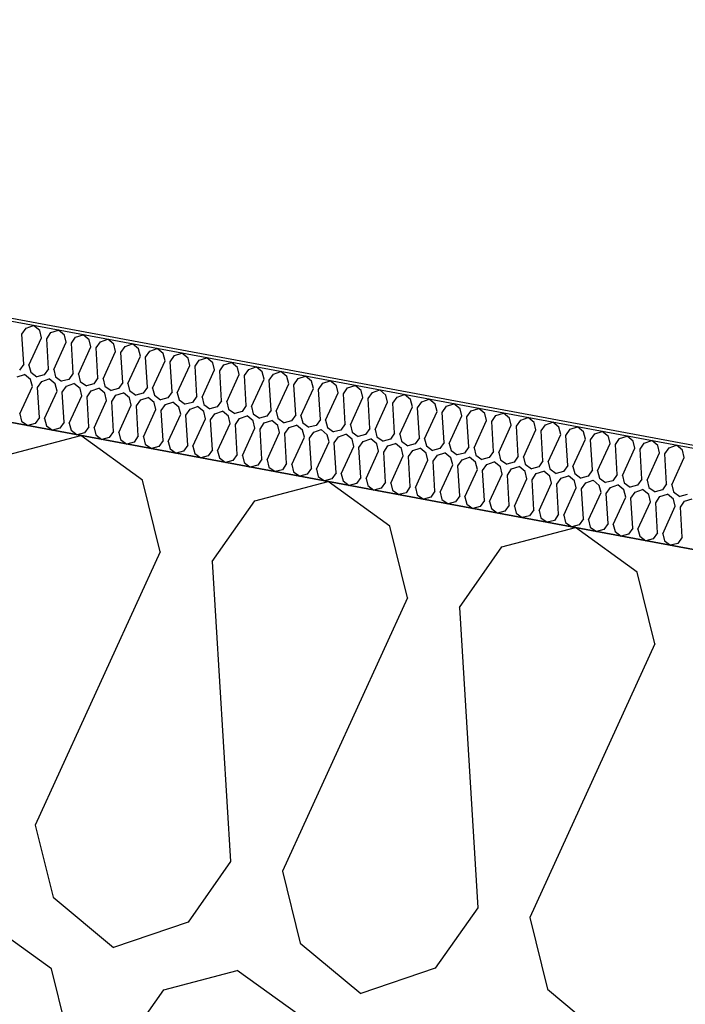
# Model space of a CAD drawing. Header units: millimetres. Extents: x -20520 to 12860, y -2780 to 10870.
# Tile 16 of 147: x -12715 to -12514, y 8038 to 8335. Entities that reach past the tile are written whole.
import ezdxf

# ---------------------------------------------------------------- set-up
doc = ezdxf.new("R2010")
doc.units = ezdxf.units.MM
doc.header["$LTSCALE"] = 0.5
doc.header["$MEASUREMENT"] = 0
doc.linetypes.add('PLINE', pattern=[0])
for name, color, linetype in [('223- Bjelker (Skravur)(Nye konstruksjoner)', 7, 'Continuous'), ('262- Taktekking (Skravur)(Nye konstruksjoner)', 7, 'Continuous'), ('858- Detaljer(Nye konstruksjoner)', 7, 'Continuous')]:
    doc.layers.add(name, color=color, linetype=linetype)
doc.linetypes.add('Membran', pattern='A,0,[2,A-2607.160 Prinsippsnitt fløy F1.Shx,S=0.253968,R=0,X=0,Y=0],-32,0', length=32)

# ---------------------------------------------------------------- blocks, each defined once
blk = doc.blocks.new('*X26')
at = {"layer": '262- Taktekking (Skravur)(Nye konstruksjoner)', "linetype": 'PLINE'}
for p, q in [((-12714.37, 8240.41), (-12713.09, 8242.24)), ((-12713.09, 8242.24), (-12710.84, 8243)), ((-12709.02, 8241.48), (-12710.84, 8243)), ((-12713.82, 8231.36), (-12714.37, 8240.41)), ((-12712.25, 8231.07), (-12708.48, 8239.32)), ((-12708.48, 8239.32), (-12709.02, 8241.48)), ((-12706.91, 8239.02), (-12705.63, 8240.85)), ((-12705.63, 8240.85), (-12703.38, 8241.61)), ((-12701.56, 8240.09), (-12703.38, 8241.61)), ((-12701.02, 8237.93), (-12701.56, 8240.09)), ((-12699.45, 8237.63), (-12698.17, 8239.46)), ((-12698.17, 8239.46), (-12695.92, 8240.22)), ((-12694.1, 8238.7), (-12695.92, 8240.22)), ((-12706.36, 8229.97), (-12706.91, 8239.02)), ((-12704.79, 8229.68), (-12701.02, 8237.93)), ((-12698.9, 8228.58), (-12699.45, 8237.63)), ((-12697.33, 8228.29), (-12693.56, 8236.54)), ((-12693.56, 8236.54), (-12694.1, 8238.7)), ((-12691.99, 8236.25), (-12690.71, 8238.07)), ((-12691.44, 8227.19), (-12691.99, 8236.25)), ((-12690.71, 8238.07), (-12688.46, 8238.83)), ((-12686.64, 8237.32), (-12688.46, 8238.83)), ((-12686.1, 8235.15), (-12686.64, 8237.32)), ((-12684.53, 8234.86), (-12683.25, 8236.68)), ((-12683.25, 8236.68), (-12681, 8237.44)), ((-12679.18, 8235.93), (-12681, 8237.44)), ((-12689.87, 8226.9), (-12686.1, 8235.15)), ((-12683.98, 8225.8), (-12684.53, 8234.86)), ((-12682.41, 8225.51), (-12678.64, 8233.76)), ((-12678.64, 8233.76), (-12679.18, 8235.93)), ((-12677.07, 8233.47), (-12675.79, 8235.3)), ((-12676.52, 8224.41), (-12677.07, 8233.47)), ((-12675.79, 8235.3), (-12673.54, 8236.05)), ((-12671.72, 8234.54), (-12673.54, 8236.05)), ((-12671.18, 8232.37), (-12671.72, 8234.54)), ((-12669.61, 8232.08), (-12668.33, 8233.91)), ((-12668.33, 8233.91), (-12666.08, 8234.66)), ((-12664.26, 8233.15), (-12666.08, 8234.66)), ((-12660.87, 8232.52), (-12658.62, 8233.27)), ((-12656.8, 8231.76), (-12658.62, 8233.27)), ((-12713.82, 8231.36), (-12715.1, 8229.53)), ((-12712.25, 8231.07), (-12711.71, 8228.9)), ((-12674.95, 8224.12), (-12671.18, 8232.37)), ((-12669.06, 8223.02), (-12669.61, 8232.08)), ((-12667.49, 8222.73), (-12663.72, 8230.98)), ((-12663.72, 8230.98), (-12664.26, 8233.15)), ((-12662.15, 8230.69), (-12660.87, 8232.52)), ((-12661.6, 8221.64), (-12662.15, 8230.69)), ((-12656.26, 8229.59), (-12656.8, 8231.76)), ((-12654.69, 8229.3), (-12653.41, 8231.13)), ((-12653.41, 8231.13), (-12651.16, 8231.88)), ((-12649.34, 8230.37), (-12651.16, 8231.88)), ((-12648.8, 8228.2), (-12649.34, 8230.37)), ((-12645.95, 8229.74), (-12643.7, 8230.5)), ((-12641.88, 8228.98), (-12643.7, 8230.5)), ((-12715.84, 8227.5), (-12713.59, 8228.25)), ((-12711.76, 8226.74), (-12713.59, 8228.25)), ((-12711.71, 8228.9), (-12709.86, 8227.56)), ((-12707.64, 8228.14), (-12709.86, 8227.56)), ((-12706.36, 8229.97), (-12707.64, 8228.14)), ((-12704.79, 8229.68), (-12704.26, 8227.51)), ((-12704.26, 8227.51), (-12702.4, 8226.17)), ((-12698.9, 8228.58), (-12700.18, 8226.75)), ((-12697.33, 8228.29), (-12696.8, 8226.12)), ((-12660.03, 8221.34), (-12656.26, 8229.59)), ((-12654.14, 8220.25), (-12654.69, 8229.3)), ((-12652.57, 8219.95), (-12648.8, 8228.2)), ((-12647.23, 8227.91), (-12645.95, 8229.74)), ((-12646.68, 8218.86), (-12647.23, 8227.91)), ((-12641.34, 8226.81), (-12641.88, 8228.98)), ((-12639.77, 8226.52), (-12638.49, 8228.35)), ((-12638.49, 8228.35), (-12636.24, 8229.11)), ((-12634.42, 8227.59), (-12636.24, 8229.11)), ((-12633.88, 8225.42), (-12634.42, 8227.59)), ((-12631.03, 8226.96), (-12628.78, 8227.72)), ((-12626.96, 8226.2), (-12628.78, 8227.72)), ((-12715, 8216.32), (-12711.22, 8224.57)), ((-12711.22, 8224.57), (-12711.76, 8226.74)), ((-12709.66, 8224.28), (-12708.38, 8226.11)), ((-12708.38, 8226.11), (-12706.13, 8226.86)), ((-12704.3, 8225.35), (-12706.13, 8226.86)), ((-12703.77, 8223.18), (-12704.3, 8225.35)), ((-12700.18, 8226.75), (-12702.4, 8226.17)), ((-12702.2, 8222.89), (-12700.92, 8224.72)), ((-12700.92, 8224.72), (-12698.67, 8225.47)), ((-12696.84, 8223.96), (-12698.67, 8225.47)), ((-12696.8, 8226.12), (-12694.94, 8224.78)), ((-12692.72, 8225.36), (-12694.94, 8224.78)), ((-12691.44, 8227.19), (-12692.72, 8225.36)), ((-12689.87, 8226.9), (-12689.34, 8224.73)), ((-12689.34, 8224.73), (-12687.48, 8223.39)), ((-12683.98, 8225.8), (-12685.26, 8223.97)), ((-12682.41, 8225.51), (-12681.88, 8223.34)), ((-12676.52, 8224.41), (-12677.8, 8222.59)), ((-12645.12, 8218.56), (-12641.34, 8226.81)), ((-12639.22, 8217.47), (-12639.77, 8226.52)), ((-12637.66, 8217.18), (-12633.88, 8225.42)), ((-12632.31, 8225.13), (-12631.03, 8226.96)), ((-12631.76, 8216.08), (-12632.31, 8225.13)), ((-12626.42, 8224.03), (-12626.96, 8226.2)), ((-12624.86, 8223.74), (-12623.57, 8225.57)), ((-12623.57, 8225.57), (-12621.33, 8226.33)), ((-12619.5, 8224.81), (-12621.33, 8226.33)), ((-12618.96, 8222.64), (-12619.5, 8224.81)), ((-12616.11, 8224.18), (-12613.87, 8224.94)), ((-12612.04, 8223.42), (-12613.87, 8224.94)), ((-12709.11, 8215.22), (-12709.66, 8224.28)), ((-12707.54, 8214.93), (-12703.77, 8223.18)), ((-12701.65, 8213.84), (-12702.2, 8222.89)), ((-12700.08, 8213.54), (-12696.31, 8221.79)), ((-12696.31, 8221.79), (-12696.84, 8223.96)), ((-12694.74, 8221.5), (-12693.46, 8223.33)), ((-12694.19, 8212.45), (-12694.74, 8221.5)), ((-12693.46, 8223.33), (-12691.21, 8224.08)), ((-12689.38, 8222.57), (-12691.21, 8224.08)), ((-12688.85, 8220.4), (-12689.38, 8222.57)), ((-12685.26, 8223.97), (-12687.48, 8223.39)), ((-12687.28, 8220.11), (-12686, 8221.94)), ((-12686, 8221.94), (-12683.75, 8222.7)), ((-12681.92, 8221.18), (-12683.75, 8222.7)), ((-12681.88, 8223.34), (-12680.02, 8222)), ((-12677.8, 8222.59), (-12680.02, 8222)), ((-12674.95, 8224.12), (-12674.42, 8221.96)), ((-12674.42, 8221.96), (-12672.56, 8220.61)), ((-12669.06, 8223.02), (-12670.34, 8221.2)), ((-12667.49, 8222.73), (-12666.96, 8220.57)), ((-12661.6, 8221.64), (-12662.88, 8219.81)), ((-12660.03, 8221.34), (-12659.5, 8219.18)), ((-12630.2, 8215.79), (-12626.42, 8224.03)), ((-12624.3, 8214.69), (-12624.86, 8223.74)), ((-12622.74, 8214.4), (-12618.96, 8222.64)), ((-12617.4, 8222.35), (-12616.11, 8224.18)), ((-12616.84, 8213.3), (-12617.4, 8222.35)), ((-12611.5, 8221.26), (-12612.04, 8223.42)), ((-12609.94, 8220.96), (-12608.65, 8222.79)), ((-12608.65, 8222.79), (-12606.41, 8223.55)), ((-12604.58, 8222.03), (-12606.41, 8223.55)), ((-12604.04, 8219.87), (-12604.58, 8222.03)), ((-12602.48, 8219.57), (-12601.2, 8221.4)), ((-12601.2, 8221.4), (-12598.95, 8222.16)), ((-12597.12, 8220.64), (-12598.95, 8222.16)), ((-12692.62, 8212.15), (-12688.85, 8220.4)), ((-12686.73, 8211.06), (-12687.28, 8220.11)), ((-12685.16, 8210.76), (-12681.39, 8219.01)), ((-12681.39, 8219.01), (-12681.92, 8221.18)), ((-12679.82, 8218.72), (-12678.54, 8220.55)), ((-12679.27, 8209.67), (-12679.82, 8218.72)), ((-12678.54, 8220.55), (-12676.29, 8221.31)), ((-12674.46, 8219.79), (-12676.29, 8221.31)), ((-12673.93, 8217.62), (-12674.46, 8219.79)), ((-12670.34, 8221.2), (-12672.56, 8220.61)), ((-12672.36, 8217.33), (-12671.08, 8219.16)), ((-12671.08, 8219.16), (-12668.83, 8219.92)), ((-12667, 8218.4), (-12668.83, 8219.92)), ((-12666.47, 8216.23), (-12667, 8218.4)), ((-12666.96, 8220.57), (-12665.1, 8219.22)), ((-12662.88, 8219.81), (-12665.1, 8219.22)), ((-12663.62, 8217.77), (-12661.37, 8218.53)), ((-12659.54, 8217.01), (-12661.37, 8218.53)), ((-12659.5, 8219.18), (-12657.64, 8217.83)), ((-12655.42, 8218.42), (-12657.64, 8217.83)), ((-12654.14, 8220.25), (-12655.42, 8218.42)), ((-12652.57, 8219.95), (-12652.04, 8217.79)), ((-12646.68, 8218.86), (-12647.96, 8217.03)), ((-12645.12, 8218.56), (-12644.58, 8216.4)), ((-12615.28, 8213.01), (-12611.5, 8221.26)), ((-12609.38, 8211.91), (-12609.94, 8220.96)), ((-12607.82, 8211.62), (-12604.04, 8219.87)), ((-12601.92, 8210.52), (-12602.48, 8219.57)), ((-12600.36, 8210.23), (-12596.58, 8218.48)), ((-12596.58, 8218.48), (-12597.12, 8220.64)), ((-12595.02, 8218.18), (-12593.74, 8220.01)), ((-12593.74, 8220.01), (-12591.49, 8220.77)), ((-12589.66, 8219.25), (-12591.49, 8220.77)), ((-12589.12, 8217.09), (-12589.66, 8219.25)), ((-12587.56, 8216.8), (-12586.28, 8218.62)), ((-12586.28, 8218.62), (-12584.03, 8219.38)), ((-12582.2, 8217.86), (-12584.03, 8219.38)), ((-12715, 8216.32), (-12714.46, 8214.16)), ((-12677.7, 8209.38), (-12673.93, 8217.62)), ((-12671.81, 8208.28), (-12672.36, 8217.33)), ((-12670.24, 8207.99), (-12666.47, 8216.23)), ((-12664.9, 8215.94), (-12663.62, 8217.77)), ((-12664.35, 8206.89), (-12664.9, 8215.94)), ((-12659.01, 8214.84), (-12659.54, 8217.01)), ((-12657.44, 8214.55), (-12656.16, 8216.38)), ((-12656.16, 8216.38), (-12653.91, 8217.14)), ((-12652.08, 8215.62), (-12653.91, 8217.14)), ((-12651.55, 8213.46), (-12652.08, 8215.62)), ((-12652.04, 8217.79), (-12650.18, 8216.44)), ((-12647.96, 8217.03), (-12650.18, 8216.44)), ((-12648.7, 8214.99), (-12646.45, 8215.75)), ((-12644.63, 8214.23), (-12646.45, 8215.75)), ((-12644.58, 8216.4), (-12642.72, 8215.05)), ((-12640.5, 8215.64), (-12642.72, 8215.05)), ((-12639.22, 8217.47), (-12640.5, 8215.64)), ((-12637.66, 8217.18), (-12637.12, 8215.01)), ((-12631.76, 8216.08), (-12633.04, 8214.25)), ((-12630.2, 8215.79), (-12629.66, 8213.62)), ((-12594.47, 8209.13), (-12595.02, 8218.18)), ((-12592.9, 8208.84), (-12589.12, 8217.09)), ((-12587.01, 8207.74), (-12587.56, 8216.8)), ((-12585.44, 8207.45), (-12581.66, 8215.7)), ((-12581.66, 8215.7), (-12582.2, 8217.86)), ((-12580.1, 8215.41), (-12578.82, 8217.23)), ((-12579.55, 8206.35), (-12580.1, 8215.41)), ((-12578.82, 8217.23), (-12576.57, 8217.99)), ((-12574.74, 8216.48), (-12576.57, 8217.99)), ((-12574.2, 8214.31), (-12574.74, 8216.48)), ((-12572.64, 8214.02), (-12571.36, 8215.85)), ((-12571.36, 8215.85), (-12569.11, 8216.6)), ((-12567.28, 8215.09), (-12569.11, 8216.6)), ((-12714.46, 8214.16), (-12712.6, 8212.81)), ((-12710.39, 8213.4), (-12712.6, 8212.81)), ((-12709.11, 8215.22), (-12710.39, 8213.4)), ((-12707.54, 8214.93), (-12707, 8212.77)), ((-12707, 8212.77), (-12705.14, 8211.42)), ((-12701.65, 8213.84), (-12702.93, 8212.01)), ((-12700.08, 8213.54), (-12699.54, 8211.38)), ((-12694.19, 8212.45), (-12695.47, 8210.62)), ((-12662.78, 8206.6), (-12659.01, 8214.84)), ((-12656.89, 8205.5), (-12657.44, 8214.55)), ((-12655.32, 8205.21), (-12651.55, 8213.46)), ((-12649.98, 8213.16), (-12648.7, 8214.99)), ((-12649.43, 8204.11), (-12649.98, 8213.16)), ((-12644.09, 8212.07), (-12644.63, 8214.23)), ((-12642.52, 8211.77), (-12641.24, 8213.6)), ((-12641.24, 8213.6), (-12638.99, 8214.36)), ((-12637.17, 8212.84), (-12638.99, 8214.36)), ((-12636.63, 8210.68), (-12637.17, 8212.84)), ((-12637.12, 8215.01), (-12635.26, 8213.67)), ((-12633.04, 8214.25), (-12635.26, 8213.67)), ((-12633.78, 8212.21), (-12631.53, 8212.97)), ((-12629.71, 8211.45), (-12631.53, 8212.97)), ((-12629.66, 8213.62), (-12627.8, 8212.28)), ((-12625.58, 8212.86), (-12627.8, 8212.28)), ((-12624.3, 8214.69), (-12625.58, 8212.86)), ((-12622.74, 8214.4), (-12622.2, 8212.23)), ((-12616.84, 8213.3), (-12618.13, 8211.47)), ((-12615.28, 8213.01), (-12614.74, 8210.84)), ((-12577.98, 8206.06), (-12574.2, 8214.31)), ((-12572.09, 8204.96), (-12572.64, 8214.02)), ((-12570.52, 8204.67), (-12566.75, 8212.92)), ((-12566.75, 8212.92), (-12567.28, 8215.09)), ((-12565.18, 8212.63), (-12563.9, 8214.46)), ((-12564.63, 8203.57), (-12565.18, 8212.63)), ((-12563.9, 8214.46), (-12561.65, 8215.21)), ((-12559.82, 8213.7), (-12561.65, 8215.21)), ((-12559.29, 8211.53), (-12559.82, 8213.7)), ((-12557.72, 8211.24), (-12556.44, 8213.07)), ((-12556.44, 8213.07), (-12554.19, 8213.82)), ((-12552.36, 8212.31), (-12554.19, 8213.82)), ((-12548.98, 8211.68), (-12546.73, 8212.43)), ((-12544.9, 8210.92), (-12546.73, 8212.43)), ((-12702.93, 8212.01), (-12705.14, 8211.42)), ((-12699.54, 8211.38), (-12697.68, 8210.03)), ((-12695.47, 8210.62), (-12697.68, 8210.03)), ((-12692.62, 8212.15), (-12692.08, 8209.99)), ((-12692.08, 8209.99), (-12690.22, 8208.64)), ((-12686.73, 8211.06), (-12688.01, 8209.23)), ((-12685.16, 8210.76), (-12684.62, 8208.6)), ((-12679.27, 8209.67), (-12680.55, 8207.84)), ((-12647.86, 8203.82), (-12644.09, 8212.07)), ((-12641.97, 8202.72), (-12642.52, 8211.77)), ((-12640.4, 8202.43), (-12636.63, 8210.68)), ((-12635.06, 8210.38), (-12633.78, 8212.21)), ((-12634.51, 8201.33), (-12635.06, 8210.38)), ((-12629.17, 8209.29), (-12629.71, 8211.45)), ((-12627.6, 8209), (-12626.32, 8210.82)), ((-12626.32, 8210.82), (-12624.07, 8211.58)), ((-12622.25, 8210.06), (-12624.07, 8211.58)), ((-12621.71, 8207.9), (-12622.25, 8210.06)), ((-12622.2, 8212.23), (-12620.34, 8210.89)), ((-12618.13, 8211.47), (-12620.34, 8210.89)), ((-12618.86, 8209.43), (-12616.61, 8210.19)), ((-12614.79, 8208.68), (-12616.61, 8210.19)), ((-12614.74, 8210.84), (-12612.88, 8209.5)), ((-12610.67, 8210.08), (-12612.88, 8209.5)), ((-12609.38, 8211.91), (-12610.67, 8210.08)), ((-12607.82, 8211.62), (-12607.28, 8209.45)), ((-12607.28, 8209.45), (-12605.42, 8208.11)), ((-12601.92, 8210.52), (-12603.21, 8208.69)), ((-12600.36, 8210.23), (-12599.82, 8208.06)), ((-12563.06, 8203.28), (-12559.29, 8211.53)), ((-12557.17, 8202.19), (-12557.72, 8211.24)), ((-12555.6, 8201.89), (-12551.83, 8210.14)), ((-12551.83, 8210.14), (-12552.36, 8212.31)), ((-12550.26, 8209.85), (-12548.98, 8211.68)), ((-12549.71, 8200.8), (-12550.26, 8209.85)), ((-12544.37, 8208.75), (-12544.9, 8210.92)), ((-12542.8, 8208.46), (-12541.52, 8210.29)), ((-12541.52, 8210.29), (-12539.27, 8211.05)), ((-12537.44, 8209.53), (-12539.27, 8211.05)), ((-12536.91, 8207.36), (-12537.44, 8209.53)), ((-12534.06, 8208.9), (-12531.81, 8209.66)), ((-12529.98, 8208.14), (-12531.81, 8209.66)), ((-12688.01, 8209.23), (-12690.22, 8208.64)), ((-12684.62, 8208.6), (-12682.77, 8207.25)), ((-12680.55, 8207.84), (-12682.77, 8207.25)), ((-12677.7, 8209.38), (-12677.16, 8207.21)), ((-12677.16, 8207.21), (-12675.31, 8205.87)), ((-12671.81, 8208.28), (-12673.09, 8206.45)), ((-12670.24, 8207.99), (-12669.7, 8205.82)), ((-12664.35, 8206.89), (-12665.63, 8205.06)), ((-12662.78, 8206.6), (-12662.24, 8204.43)), ((-12632.94, 8201.04), (-12629.17, 8209.29)), ((-12627.05, 8199.94), (-12627.6, 8209)), ((-12625.48, 8199.65), (-12621.71, 8207.9)), ((-12620.14, 8207.61), (-12618.86, 8209.43)), ((-12619.59, 8198.55), (-12620.14, 8207.61)), ((-12618.02, 8198.26), (-12614.25, 8206.51)), ((-12614.25, 8206.51), (-12614.79, 8208.68)), ((-12612.68, 8206.22), (-12611.4, 8208.05)), ((-12611.4, 8208.05), (-12609.15, 8208.8)), ((-12607.33, 8207.29), (-12609.15, 8208.8)), ((-12606.79, 8205.12), (-12607.33, 8207.29)), ((-12603.21, 8208.69), (-12605.42, 8208.11)), ((-12605.22, 8204.83), (-12603.94, 8206.66)), ((-12603.94, 8206.66), (-12601.69, 8207.41)), ((-12599.87, 8205.9), (-12601.69, 8207.41)), ((-12599.82, 8208.06), (-12597.96, 8206.72)), ((-12595.75, 8207.3), (-12597.96, 8206.72)), ((-12594.47, 8209.13), (-12595.75, 8207.3)), ((-12592.9, 8208.84), (-12592.36, 8206.67)), ((-12592.36, 8206.67), (-12590.5, 8205.33)), ((-12587.01, 8207.74), (-12588.29, 8205.91)), ((-12585.44, 8207.45), (-12584.9, 8205.28)), ((-12548.14, 8200.5), (-12544.37, 8208.75)), ((-12542.25, 8199.41), (-12542.8, 8208.46)), ((-12540.68, 8199.11), (-12536.91, 8207.36)), ((-12535.34, 8207.07), (-12534.06, 8208.9)), ((-12534.79, 8198.02), (-12535.34, 8207.07)), ((-12529.45, 8205.97), (-12529.98, 8208.14)), ((-12527.88, 8205.68), (-12526.6, 8207.51)), ((-12526.6, 8207.51), (-12524.35, 8208.27)), ((-12522.52, 8206.75), (-12524.35, 8208.27)), ((-12521.99, 8204.58), (-12522.52, 8206.75)), ((-12519.14, 8206.12), (-12516.89, 8206.88)), ((-12515.06, 8205.36), (-12516.89, 8206.88)), ((-12673.09, 8206.45), (-12675.31, 8205.87)), ((-12669.7, 8205.82), (-12667.85, 8204.48)), ((-12665.63, 8205.06), (-12667.85, 8204.48)), ((-12662.24, 8204.43), (-12660.39, 8203.09)), ((-12658.17, 8203.67), (-12660.39, 8203.09)), ((-12656.89, 8205.5), (-12658.17, 8203.67)), ((-12655.32, 8205.21), (-12654.78, 8203.04)), ((-12649.43, 8204.11), (-12650.71, 8202.28)), ((-12647.86, 8203.82), (-12647.32, 8201.65)), ((-12612.13, 8197.16), (-12612.68, 8206.22)), ((-12610.56, 8196.87), (-12606.79, 8205.12)), ((-12604.67, 8195.77), (-12605.22, 8204.83)), ((-12603.1, 8195.48), (-12599.33, 8203.73)), ((-12599.33, 8203.73), (-12599.87, 8205.9)), ((-12597.76, 8203.44), (-12596.48, 8205.27)), ((-12596.48, 8205.27), (-12594.23, 8206.02)), ((-12592.41, 8204.51), (-12594.23, 8206.02)), ((-12591.87, 8202.34), (-12592.41, 8204.51)), ((-12588.29, 8205.91), (-12590.5, 8205.33)), ((-12590.3, 8202.05), (-12589.02, 8203.88)), ((-12589.02, 8203.88), (-12586.77, 8204.63)), ((-12584.95, 8203.12), (-12586.77, 8204.63)), ((-12584.9, 8205.28), (-12583.04, 8203.94)), ((-12580.83, 8204.52), (-12583.04, 8203.94)), ((-12579.55, 8206.35), (-12580.83, 8204.52)), ((-12577.98, 8206.06), (-12577.44, 8203.89)), ((-12577.44, 8203.89), (-12575.58, 8202.55)), ((-12572.09, 8204.96), (-12573.37, 8203.14)), ((-12570.52, 8204.67), (-12569.98, 8202.51)), ((-12564.63, 8203.57), (-12565.91, 8201.75)), ((-12533.22, 8197.73), (-12529.45, 8205.97)), ((-12527.33, 8196.63), (-12527.88, 8205.68)), ((-12525.76, 8196.34), (-12521.99, 8204.58)), ((-12520.42, 8204.29), (-12519.14, 8206.12)), ((-12519.87, 8195.24), (-12520.42, 8204.29)), ((-12514.53, 8203.19), (-12515.06, 8205.36)), ((-12654.78, 8203.04), (-12652.93, 8201.7)), ((-12650.71, 8202.28), (-12652.93, 8201.7)), ((-12647.32, 8201.65), (-12645.47, 8200.31)), ((-12643.25, 8200.89), (-12645.47, 8200.31)), ((-12641.97, 8202.72), (-12643.25, 8200.89)), ((-12640.4, 8202.43), (-12639.86, 8200.26)), ((-12634.51, 8201.33), (-12635.79, 8199.5)), ((-12632.94, 8201.04), (-12632.41, 8198.87)), ((-12597.21, 8194.39), (-12597.76, 8203.44)), ((-12595.64, 8194.09), (-12591.87, 8202.34)), ((-12589.75, 8193), (-12590.3, 8202.05)), ((-12588.18, 8192.7), (-12584.41, 8200.95)), ((-12584.41, 8200.95), (-12584.95, 8203.12)), ((-12582.84, 8200.66), (-12581.56, 8202.49)), ((-12582.29, 8191.61), (-12582.84, 8200.66)), ((-12581.56, 8202.49), (-12579.31, 8203.25)), ((-12577.49, 8201.73), (-12579.31, 8203.25)), ((-12576.95, 8199.56), (-12577.49, 8201.73)), ((-12573.37, 8203.14), (-12575.58, 8202.55)), ((-12575.38, 8199.27), (-12574.1, 8201.1)), ((-12574.1, 8201.1), (-12571.85, 8201.86)), ((-12570.03, 8200.34), (-12571.85, 8201.86)), ((-12569.98, 8202.51), (-12568.12, 8201.16)), ((-12565.91, 8201.75), (-12568.12, 8201.16)), ((-12563.06, 8203.28), (-12562.52, 8201.12)), ((-12562.52, 8201.12), (-12560.66, 8199.77)), ((-12557.17, 8202.19), (-12558.45, 8200.36)), ((-12555.6, 8201.89), (-12555.06, 8199.73)), ((-12549.71, 8200.8), (-12550.99, 8198.97)), ((-12518.3, 8194.95), (-12514.53, 8203.19)), ((-12639.86, 8200.26), (-12638.01, 8198.92)), ((-12635.79, 8199.5), (-12638.01, 8198.92)), ((-12632.41, 8198.87), (-12630.55, 8197.53)), ((-12628.33, 8198.11), (-12630.55, 8197.53)), ((-12627.05, 8199.94), (-12628.33, 8198.11)), ((-12625.48, 8199.65), (-12624.95, 8197.48)), ((-12619.59, 8198.55), (-12620.87, 8196.72)), ((-12618.02, 8198.26), (-12617.49, 8196.09)), ((-12580.72, 8191.31), (-12576.95, 8199.56)), ((-12574.83, 8190.22), (-12575.38, 8199.27)), ((-12573.27, 8189.93), (-12569.49, 8198.17)), ((-12569.49, 8198.17), (-12570.03, 8200.34)), ((-12567.92, 8197.88), (-12566.64, 8199.71)), ((-12567.37, 8188.83), (-12567.92, 8197.88)), ((-12566.64, 8199.71), (-12564.39, 8200.47)), ((-12562.57, 8198.95), (-12564.39, 8200.47)), ((-12562.03, 8196.78), (-12562.57, 8198.95)), ((-12558.45, 8200.36), (-12560.66, 8199.77)), ((-12560.46, 8196.49), (-12559.18, 8198.32)), ((-12559.18, 8198.32), (-12556.93, 8199.08)), ((-12555.11, 8197.56), (-12556.93, 8199.08)), ((-12555.06, 8199.73), (-12553.21, 8198.38)), ((-12550.99, 8198.97), (-12553.21, 8198.38)), ((-12551.72, 8196.93), (-12549.48, 8197.69)), ((-12547.65, 8196.17), (-12549.48, 8197.69)), ((-12548.14, 8200.5), (-12547.6, 8198.34)), ((-12547.6, 8198.34), (-12545.75, 8196.99)), ((-12543.53, 8197.58), (-12545.75, 8196.99)), ((-12542.25, 8199.41), (-12543.53, 8197.58)), ((-12540.68, 8199.11), (-12540.14, 8196.95)), ((-12534.79, 8198.02), (-12536.07, 8196.19)), ((-12533.22, 8197.73), (-12532.68, 8195.56)), ((-12624.95, 8197.48), (-12623.09, 8196.14)), ((-12620.87, 8196.72), (-12623.09, 8196.14)), ((-12617.49, 8196.09), (-12615.63, 8194.75)), ((-12613.41, 8195.34), (-12615.63, 8194.75)), ((-12612.13, 8197.16), (-12613.41, 8195.34)), ((-12610.56, 8196.87), (-12610.03, 8194.71)), ((-12610.03, 8194.71), (-12608.17, 8193.36)), ((-12604.67, 8195.77), (-12605.95, 8193.95)), ((-12603.1, 8195.48), (-12602.57, 8193.32)), ((-12565.81, 8188.54), (-12562.03, 8196.78)), ((-12559.91, 8187.44), (-12560.46, 8196.49)), ((-12558.35, 8187.15), (-12554.57, 8195.39)), ((-12554.57, 8195.39), (-12555.11, 8197.56)), ((-12553.01, 8195.1), (-12551.72, 8196.93)), ((-12552.45, 8186.05), (-12553.01, 8195.1)), ((-12547.11, 8194.01), (-12547.65, 8196.17)), ((-12545.55, 8193.71), (-12544.26, 8195.54)), ((-12544.26, 8195.54), (-12542.02, 8196.3)), ((-12540.19, 8194.78), (-12542.02, 8196.3)), ((-12539.65, 8192.62), (-12540.19, 8194.78)), ((-12540.14, 8196.95), (-12538.29, 8195.6)), ((-12536.07, 8196.19), (-12538.29, 8195.6)), ((-12536.8, 8194.15), (-12534.56, 8194.91)), ((-12532.73, 8193.39), (-12534.56, 8194.91)), ((-12532.68, 8195.56), (-12530.83, 8194.22)), ((-12528.61, 8194.8), (-12530.83, 8194.22)), ((-12527.33, 8196.63), (-12528.61, 8194.8)), ((-12525.76, 8196.34), (-12525.22, 8194.17)), ((-12519.87, 8195.24), (-12521.15, 8193.41)), ((-12518.3, 8194.95), (-12517.76, 8192.78)), ((-12605.95, 8193.95), (-12608.17, 8193.36)), ((-12602.57, 8193.32), (-12600.71, 8191.97)), ((-12598.49, 8192.56), (-12600.71, 8191.97)), ((-12597.21, 8194.39), (-12598.49, 8192.56)), ((-12595.64, 8194.09), (-12595.11, 8191.93)), ((-12595.11, 8191.93), (-12593.25, 8190.58)), ((-12589.75, 8193), (-12591.03, 8191.17)), ((-12588.18, 8192.7), (-12587.65, 8190.54)), ((-12550.89, 8185.76), (-12547.11, 8194.01)), ((-12544.99, 8184.66), (-12545.55, 8193.71)), ((-12543.43, 8184.37), (-12539.65, 8192.62)), ((-12538.09, 8192.32), (-12536.8, 8194.15)), ((-12537.53, 8183.27), (-12538.09, 8192.32)), ((-12532.19, 8191.23), (-12532.73, 8193.39)), ((-12530.63, 8190.93), (-12529.35, 8192.76)), ((-12529.35, 8192.76), (-12527.1, 8193.52)), ((-12525.27, 8192), (-12527.1, 8193.52)), ((-12524.73, 8189.84), (-12525.27, 8192)), ((-12525.22, 8194.17), (-12523.37, 8192.83)), ((-12521.15, 8193.41), (-12523.37, 8192.83)), ((-12521.89, 8191.37), (-12519.64, 8192.13)), ((-12517.81, 8190.61), (-12519.64, 8192.13)), ((-12517.76, 8192.78), (-12515.91, 8191.44)), ((-12513.69, 8192.02), (-12515.91, 8191.44)), ((-12591.03, 8191.17), (-12593.25, 8190.58)), ((-12587.65, 8190.54), (-12585.79, 8189.19)), ((-12583.57, 8189.78), (-12585.79, 8189.19)), ((-12582.29, 8191.61), (-12583.57, 8189.78)), ((-12580.72, 8191.31), (-12580.19, 8189.15)), ((-12580.19, 8189.15), (-12578.33, 8187.8)), ((-12574.83, 8190.22), (-12576.11, 8188.39)), ((-12573.27, 8189.93), (-12572.73, 8187.76)), ((-12567.37, 8188.83), (-12568.65, 8187)), ((-12535.97, 8182.98), (-12532.19, 8191.23)), ((-12530.07, 8181.88), (-12530.63, 8190.93)), ((-12528.51, 8181.59), (-12524.73, 8189.84)), ((-12523.17, 8189.55), (-12521.89, 8191.37)), ((-12522.62, 8180.49), (-12523.17, 8189.55)), ((-12517.27, 8188.45), (-12517.81, 8190.61)), ((-12515.71, 8188.16), (-12514.43, 8189.98)), ((-12514.43, 8189.98), (-12512.18, 8190.74)), ((-12576.11, 8188.39), (-12578.33, 8187.8)), ((-12572.73, 8187.76), (-12570.87, 8186.42)), ((-12568.65, 8187), (-12570.87, 8186.42)), ((-12565.81, 8188.54), (-12565.27, 8186.37)), ((-12565.27, 8186.37), (-12563.41, 8185.03)), ((-12559.91, 8187.44), (-12561.19, 8185.61)), ((-12558.35, 8187.15), (-12557.81, 8184.98)), ((-12552.45, 8186.05), (-12553.73, 8184.22)), ((-12550.89, 8185.76), (-12550.35, 8183.59)), ((-12521.05, 8180.2), (-12517.27, 8188.45)), ((-12515.16, 8179.1), (-12515.71, 8188.16)), ((-12561.19, 8185.61), (-12563.41, 8185.03)), ((-12557.81, 8184.98), (-12555.95, 8183.64)), ((-12553.73, 8184.22), (-12555.95, 8183.64)), ((-12550.35, 8183.59), (-12548.49, 8182.25)), ((-12546.28, 8182.83), (-12548.49, 8182.25)), ((-12544.99, 8184.66), (-12546.28, 8182.83)), ((-12543.43, 8184.37), (-12542.89, 8182.2)), ((-12537.53, 8183.27), (-12538.82, 8181.44)), ((-12535.97, 8182.98), (-12535.43, 8180.81)), ((-12542.89, 8182.2), (-12541.03, 8180.86)), ((-12538.82, 8181.44), (-12541.03, 8180.86)), ((-12535.43, 8180.81), (-12533.57, 8179.47)), ((-12531.36, 8180.05), (-12533.57, 8179.47)), ((-12530.07, 8181.88), (-12531.36, 8180.05)), ((-12528.51, 8181.59), (-12527.97, 8179.42)), ((-12522.62, 8180.49), (-12523.9, 8178.66)), ((-12521.05, 8180.2), (-12520.51, 8178.03)), ((-12527.97, 8179.42), (-12526.11, 8178.08)), ((-12523.9, 8178.66), (-12526.11, 8178.08)), ((-12520.51, 8178.03), (-12518.65, 8176.69)), ((-12516.44, 8177.27), (-12518.65, 8176.69)), ((-12515.16, 8179.1), (-12516.44, 8177.27))]:
    blk.add_line(p, q, dxfattribs=at)
blk = doc.blocks.new('*X27')
at = {"layer": '223- Bjelker (Skravur)(Nye konstruksjoner)', "linetype": 'PLINE'}
for p, q in [((-12718.74, 8203.98), (-12696.57, 8209.83)), ((-12677.99, 8196.39), (-12696.57, 8209.83)), ((-12672.62, 8174.72), (-12677.99, 8196.39)), ((-12644.14, 8190.09), (-12621.97, 8195.93)), ((-12603.4, 8182.5), (-12621.97, 8195.93)), ((-12656.95, 8171.8), (-12644.14, 8190.09)), ((-12598.03, 8160.83), (-12603.4, 8182.5)), ((-12569.54, 8176.19), (-12547.38, 8182.04)), ((-12528.8, 8168.6), (-12547.38, 8182.04)), ((-12672.62, 8174.72), (-12710.36, 8092.25)), ((-12582.35, 8157.91), (-12569.54, 8176.19)), ((-12656.95, 8171.8), (-12651.44, 8081.27)), ((-12523.43, 8146.94), (-12528.8, 8168.6)), ((-12598.03, 8160.83), (-12635.76, 8078.35)), ((-12582.35, 8157.91), (-12576.84, 8067.38)), ((-12523.43, 8146.94), (-12561.17, 8064.46)), ((-12710.36, 8092.25), (-12704.99, 8070.58)), ((-12651.44, 8081.27), (-12664.25, 8062.99)), ((-12635.76, 8078.35), (-12630.39, 8056.68)), ((-12704.99, 8070.58), (-12686.74, 8055.41)), ((-12576.84, 8067.38), (-12589.65, 8049.1)), ((-12561.17, 8064.46), (-12555.8, 8042.79)), ((-12705.46, 8048.93), (-12724.03, 8062.36)), ((-12664.25, 8062.99), (-12686.74, 8055.41)), ((-12630.39, 8056.68), (-12612.14, 8041.52)), ((-12589.65, 8049.1), (-12612.14, 8041.52)), ((-12700.09, 8027.26), (-12705.46, 8048.93)), ((-12671.6, 8042.62), (-12649.44, 8048.47)), ((-12630.86, 8035.03), (-12649.44, 8048.47)), ((-12684.41, 8024.34), (-12671.6, 8042.62)), ((-12555.8, 8042.79), (-12537.54, 8027.63))]:
    blk.add_line(p, q, dxfattribs=at)

msp = doc.modelspace()

# ---------------------------------------------------------------- linework, layer by layer
at = {"layer": '223- Bjelker (Skravur)(Nye konstruksjoner)', "linetype": 'PLINE', "flags": 128}
msp.add_lwpolyline([(-12900, 7942.55), (-6445.74, 6740.5), (-6445.74, 7045.66), (-12900, 8247.71)], close=True, dxfattribs=at)
at = {"layer": '262- Taktekking (Skravur)(Nye konstruksjoner)', "linetype": 'PLINE', "flags": 128}
msp.add_lwpolyline([(-12880, 8243.99), (-6225.74, 7004.69), (-6225.74, 7035.2), (-12880, 8274.5)], close=True, dxfattribs=at)
at = {"layer": '858- Detaljer(Nye konstruksjoner)', "linetype": 'Membran'}
msp.add_lwpolyline([(-13179, 8522.78), (-13179, 8579.38), (-12879, 8541.5), (-12879, 8275.33), (-6224.74, 7036.03), (-6224.74, 6860.37), (-729, 6722.98), (-729, 6653), (-231, 6653), (-231, 6950)], dxfattribs=at)

# ---------------------------------------------------------------- block references
at = {"layer": '223- Bjelker (Skravur)(Nye konstruksjoner)', "linetype": 'PLINE'}
msp.add_blockref('*X27', (0, 0), dxfattribs=at)
at = {"layer": '262- Taktekking (Skravur)(Nye konstruksjoner)', "linetype": 'PLINE'}
msp.add_blockref('*X26', (0, 0), dxfattribs=at)

doc.saveas('drawing.dxf')
